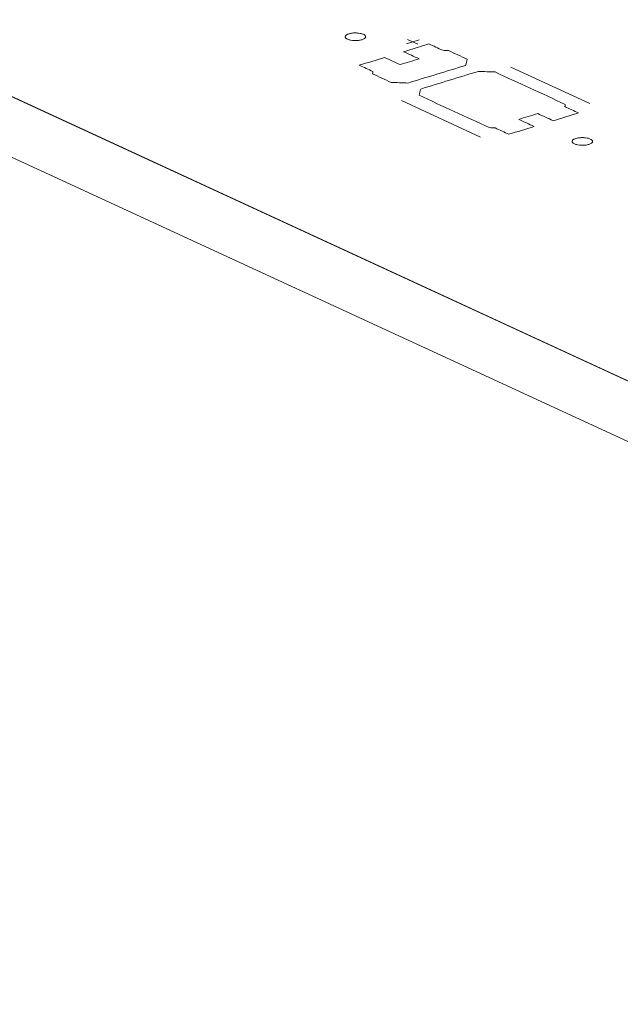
# Model space of a CAD drawing. Header units: inches. Extents: x -30 to 641, y 180 to 601.
# Tile 40 of 234: x 224 to 239, y 276 to 301. Entities that reach past the tile are written whole.
import ezdxf

# ---------------------------------------------------------------- set-up
doc = ezdxf.new("R2010")
doc.units = ezdxf.units.IN
doc.header["$MEASUREMENT"] = 0
doc.layers.add('1', color=7, linetype='Continuous')

# ---------------------------------------------------------------- blocks, each defined once
blk = doc.blocks.new('block 2919')
at = {"layer": '1', "color": 155, "lineweight": 18, "true_color": 0x4c7299}
blk.add_lwpolyline([(268.82, 277.947), (192.931, 312.954)], dxfattribs=at)
blk = doc.blocks.new('block 3844')
at = {"layer": '1', "color": 155, "lineweight": 18, "true_color": 0x4c7299}
blk.add_lwpolyline([(268.82, 276.464), (192.931, 311.471)], dxfattribs=at)
blk = doc.blocks.new('block 4690')
at = {"layer": '1', "color": 18, "lineweight": 13, "true_color": 0x4c0000}
blk.add_lwpolyline([(268.82, 277.947), (192.931, 312.954)], dxfattribs=at)
blk = doc.blocks.new('block 4692')
at = {"layer": '1', "color": 18, "lineweight": 13, "true_color": 0x4c0000}
blk.add_lwpolyline([(268.82, 277.947), (192.931, 312.954)], dxfattribs=at)
blk = doc.blocks.new('block 4762')
at = {"layer": '1', "color": 252, "lineweight": 13, "true_color": 0x848484}
blk.add_lwpolyline([(235.355, 297.687), (233.423, 298.578)], dxfattribs=at)
blk = doc.blocks.new('block 4913')
at = {"layer": '1', "color": 252, "lineweight": 13, "true_color": 0x848484}
blk.add_lwpolyline([(238.033, 298.505), (236.102, 299.396)], dxfattribs=at)
blk = doc.blocks.new('block 4914')
at = {"layer": '1', "color": 252, "lineweight": 13, "true_color": 0x848484}
blk.add_lwpolyline([(233.573, 300.076), (233.826, 299.959)], dxfattribs=at)
blk = doc.blocks.new('block 4915')
at = {"layer": '1', "color": 252, "lineweight": 13, "true_color": 0x848484}
blk.add_lwpolyline([(233.544, 299.97), (233.854, 300.065)], dxfattribs=at)
blk = doc.blocks.new('block 5075')
at = {"layer": '1', "color": 252, "lineweight": 13, "true_color": 0x848484}
blk.add_lwpolyline([(235.355, 297.687), (233.423, 298.578)], dxfattribs=at)
blk = doc.blocks.new('block 5076')
at = {"layer": '1', "color": 252, "lineweight": 13, "true_color": 0x848484}
blk.add_lwpolyline([(233.544, 299.97), (233.854, 300.065)], dxfattribs=at)
blk = doc.blocks.new('block 5077')
at = {"layer": '1', "color": 252, "lineweight": 13, "true_color": 0x848484}
blk.add_lwpolyline([(233.573, 300.076), (233.826, 299.959)], dxfattribs=at)
blk = doc.blocks.new('block 5078')
at = {"layer": '1', "color": 252, "lineweight": 13, "true_color": 0x848484}
blk.add_lwpolyline([(238.033, 298.505), (236.102, 299.396)], dxfattribs=at)
blk = doc.blocks.new('block 8458')
at = {"layer": '1', "color": 18, "lineweight": 13, "true_color": 0x4c0000}
blk.add_lwpolyline([(268.82, 277.947), (221.599, 299.729), (197.988, 310.621), (195.037, 311.982), (193.561, 312.663)], dxfattribs=at)
blk = doc.blocks.new('block 8657')
at = {"layer": '1', "color": 252, "lineweight": 13, "true_color": 0x848484}
blk.add_lwpolyline([(232.138, 300.213), (232.157, 300.218), (232.178, 300.223), (232.2, 300.227), (232.224, 300.23), (232.248, 300.233), (232.273, 300.234), (232.323, 300.234), (232.347, 300.232), (232.37, 300.23), (232.414, 300.223), (232.435, 300.218), (232.455, 300.213), (232.473, 300.207), (232.49, 300.2), (232.505, 300.192), (232.518, 300.184), (232.528, 300.176), (232.536, 300.167), (232.542, 300.158), (232.545, 300.149), (232.546, 300.14), (232.545, 300.131), (232.541, 300.122), (232.535, 300.113), (232.527, 300.104), (232.516, 300.096), (232.503, 300.088), (232.488, 300.08), (232.472, 300.074), (232.454, 300.068), (232.435, 300.062), (232.414, 300.058), (232.392, 300.054), (232.369, 300.051), (232.344, 300.048), (232.319, 300.047), (232.27, 300.047), (232.245, 300.048), (232.222, 300.051), (232.178, 300.058), (232.157, 300.062), (232.138, 300.068), (232.119, 300.074), (232.102, 300.081), (232.087, 300.089), (232.075, 300.097), (232.064, 300.105), (232.056, 300.114), (232.051, 300.123), (232.047, 300.131), (232.046, 300.14), (232.047, 300.15), (232.051, 300.159), (232.057, 300.168), (232.066, 300.177), (232.076, 300.185), (232.089, 300.193), (232.104, 300.201), (232.121, 300.207), (232.138, 300.213)], dxfattribs=at)
blk = doc.blocks.new('block 8658')
at = {"layer": '1', "color": 252, "lineweight": 13, "true_color": 0x848484}
blk.add_lwpolyline([(237.693, 297.651), (237.712, 297.656), (237.733, 297.661), (237.755, 297.665), (237.779, 297.668), (237.803, 297.67), (237.828, 297.672), (237.878, 297.671), (237.902, 297.67), (237.925, 297.668), (237.969, 297.661), (237.99, 297.656), (238.01, 297.651), (238.028, 297.644), (238.045, 297.637), (238.06, 297.63), (238.072, 297.622), (238.083, 297.613), (238.091, 297.605), (238.097, 297.596), (238.1, 297.587), (238.101, 297.578), (238.1, 297.569), (238.096, 297.56), (238.09, 297.551), (238.082, 297.542), (238.071, 297.533), (238.058, 297.525), (238.043, 297.518), (238.026, 297.511), (238.009, 297.505), (237.99, 297.5), (237.969, 297.495), (237.947, 297.491), (237.923, 297.488), (237.899, 297.486), (237.874, 297.485), (237.824, 297.485), (237.8, 297.486), (237.777, 297.488), (237.733, 297.495), (237.712, 297.5), (237.692, 297.505), (237.674, 297.512), (237.657, 297.519), (237.642, 297.526), (237.629, 297.534), (237.619, 297.543), (237.611, 297.551), (237.605, 297.56), (237.602, 297.569), (237.601, 297.578), (237.602, 297.587), (237.606, 297.596), (237.612, 297.606), (237.62, 297.614), (237.631, 297.623), (237.644, 297.631), (237.659, 297.638), (237.675, 297.645), (237.693, 297.651)], dxfattribs=at)
blk = doc.blocks.new('block 8659')
at = {"layer": '1', "color": 252, "lineweight": 13, "true_color": 0x848484}
blk.add_open_spline([(237.137, 298.086), (237.344, 298.149), (237.55, 298.212), (237.757, 298.275), (237.646, 298.327), (237.534, 298.378), (237.423, 298.43), (237.426, 298.448), (237.429, 298.466), (237.433, 298.485), (236.86, 298.749), (236.287, 299.013), (235.714, 299.278), (235.578, 299.283), (235.443, 299.288), (235.308, 299.294), (234.836, 299.15), (234.364, 299.006), (233.893, 298.861), (233.879, 298.811), (233.866, 298.76), (233.852, 298.709), (234.425, 298.445), (234.998, 298.18), (235.571, 297.916), (235.619, 297.914), (235.668, 297.911), (235.716, 297.909), (235.828, 297.857), (235.939, 297.806), (236.051, 297.754), (236.258, 297.817), (236.465, 297.881), (236.671, 297.944), (236.545, 298.002), (236.419, 298.06), (236.293, 298.118), (236.448, 298.166), (236.603, 298.213), (236.758, 298.261), (236.884, 298.202), (237.011, 298.144), (237.137, 298.086)], degree=3, knots=[0, 0, 0, 0, 1, 1, 1, 2, 2, 2, 3, 3, 3, 4, 4, 4, 5, 5, 5, 6, 6, 6, 7, 7, 7, 8, 8, 8, 9, 9, 9, 10, 10, 10, 11, 11, 11, 12, 12, 12, 13, 13, 13, 14, 14, 14, 14], dxfattribs=at)
blk = doc.blocks.new('block 8660')
at = {"layer": '1', "color": 252, "lineweight": 13, "true_color": 0x848484}
blk.add_open_spline([(237.137, 298.086), (237.344, 298.149), (237.55, 298.212), (237.757, 298.275), (237.646, 298.327), (237.534, 298.378), (237.423, 298.43), (237.426, 298.448), (237.429, 298.466), (237.433, 298.485), (236.86, 298.749), (236.287, 299.013), (235.714, 299.278), (235.578, 299.283), (235.443, 299.288), (235.308, 299.294), (234.836, 299.15), (234.364, 299.006), (233.893, 298.861), (233.879, 298.811), (233.866, 298.76), (233.852, 298.709), (234.425, 298.445), (234.998, 298.18), (235.571, 297.916), (235.619, 297.914), (235.668, 297.911), (235.716, 297.909), (235.828, 297.857), (235.939, 297.806), (236.051, 297.754), (236.258, 297.817), (236.465, 297.881), (236.671, 297.944), (236.545, 298.002), (236.419, 298.06), (236.293, 298.118), (236.448, 298.166), (236.603, 298.213), (236.758, 298.261), (236.884, 298.202), (237.011, 298.144), (237.137, 298.086)], degree=3, knots=[0, 0, 0, 0, 1, 1, 1, 2, 2, 2, 3, 3, 3, 4, 4, 4, 5, 5, 5, 6, 6, 6, 7, 7, 7, 8, 8, 8, 9, 9, 9, 10, 10, 10, 11, 11, 11, 12, 12, 12, 13, 13, 13, 14, 14, 14, 14], dxfattribs=at)
blk = doc.blocks.new('block 8661')
at = {"layer": '1', "color": 252, "lineweight": 13, "true_color": 0x848484}
blk.add_open_spline([(235.032, 299.592), (235.019, 299.541), (235.006, 299.49), (234.992, 299.439), (234.52, 299.295), (234.049, 299.151), (233.577, 299.007), (233.442, 299.012), (233.306, 299.018), (233.171, 299.023), (233.019, 299.093), (232.867, 299.163), (232.715, 299.234), (232.718, 299.252), (232.721, 299.27), (232.725, 299.289), (232.613, 299.34), (232.501, 299.391), (232.39, 299.443), (232.597, 299.506), (232.804, 299.569), (233.01, 299.633), (233.137, 299.574), (233.263, 299.516), (233.389, 299.458), (233.544, 299.505), (233.699, 299.553), (233.854, 299.6), (233.728, 299.658), (233.602, 299.716), (233.476, 299.775), (233.683, 299.838), (233.889, 299.901), (234.096, 299.964), (234.208, 299.913), (234.319, 299.861), (234.431, 299.81), (234.479, 299.807), (234.528, 299.805), (234.576, 299.802), (234.728, 299.732), (234.88, 299.662), (235.032, 299.592)], degree=3, knots=[0, 0, 0, 0, 1, 1, 1, 2, 2, 2, 3, 3, 3, 4, 4, 4, 5, 5, 5, 6, 6, 6, 7, 7, 7, 8, 8, 8, 9, 9, 9, 10, 10, 10, 11, 11, 11, 12, 12, 12, 13, 13, 13, 14, 14, 14, 14], dxfattribs=at)
blk = doc.blocks.new('block 8662')
at = {"layer": '1', "color": 252, "lineweight": 13, "true_color": 0x848484}
blk.add_open_spline([(235.032, 299.592), (235.019, 299.541), (235.006, 299.49), (234.992, 299.439), (234.52, 299.295), (234.049, 299.151), (233.577, 299.007), (233.442, 299.012), (233.306, 299.018), (233.171, 299.023), (233.019, 299.093), (232.867, 299.163), (232.715, 299.234), (232.718, 299.252), (232.721, 299.27), (232.725, 299.289), (232.613, 299.34), (232.501, 299.391), (232.39, 299.443), (232.597, 299.506), (232.804, 299.569), (233.01, 299.633), (233.137, 299.574), (233.263, 299.516), (233.389, 299.458), (233.544, 299.505), (233.699, 299.553), (233.854, 299.6), (233.728, 299.658), (233.602, 299.716), (233.476, 299.775), (233.683, 299.838), (233.889, 299.901), (234.096, 299.964), (234.208, 299.913), (234.319, 299.861), (234.431, 299.81), (234.479, 299.807), (234.528, 299.805), (234.576, 299.802), (234.728, 299.732), (234.88, 299.662), (235.032, 299.592)], degree=3, knots=[0, 0, 0, 0, 1, 1, 1, 2, 2, 2, 3, 3, 3, 4, 4, 4, 5, 5, 5, 6, 6, 6, 7, 7, 7, 8, 8, 8, 9, 9, 9, 10, 10, 10, 11, 11, 11, 12, 12, 12, 13, 13, 13, 14, 14, 14, 14], dxfattribs=at)
blk = doc.blocks.new('block 9180')
at = {"layer": '1', "color": 252, "lineweight": 13, "true_color": 0x848484}
blk.add_open_spline([(237.137, 298.086), (237.344, 298.149), (237.55, 298.212), (237.757, 298.275), (237.646, 298.327), (237.534, 298.378), (237.423, 298.43), (237.426, 298.448), (237.429, 298.466), (237.433, 298.485), (236.86, 298.749), (236.287, 299.013), (235.714, 299.278), (235.578, 299.283), (235.443, 299.288), (235.308, 299.294), (234.836, 299.15), (234.364, 299.006), (233.893, 298.861), (233.879, 298.811), (233.866, 298.76), (233.852, 298.709), (234.425, 298.445), (234.998, 298.18), (235.571, 297.916), (235.619, 297.914), (235.668, 297.911), (235.716, 297.909), (235.828, 297.857), (235.939, 297.806), (236.051, 297.754), (236.258, 297.817), (236.465, 297.881), (236.671, 297.944), (236.545, 298.002), (236.419, 298.06), (236.293, 298.118), (236.448, 298.166), (236.603, 298.213), (236.758, 298.261), (236.884, 298.202), (237.011, 298.144), (237.137, 298.086)], degree=3, knots=[0, 0, 0, 0, 1, 1, 1, 2, 2, 2, 3, 3, 3, 4, 4, 4, 5, 5, 5, 6, 6, 6, 7, 7, 7, 8, 8, 8, 9, 9, 9, 10, 10, 10, 11, 11, 11, 12, 12, 12, 13, 13, 13, 14, 14, 14, 14], dxfattribs=at)
blk = doc.blocks.new('block 9181')
at = {"layer": '1', "color": 252, "lineweight": 13, "true_color": 0x848484}
blk.add_open_spline([(237.137, 298.086), (237.344, 298.149), (237.55, 298.212), (237.757, 298.275), (237.646, 298.327), (237.534, 298.378), (237.423, 298.43), (237.426, 298.448), (237.429, 298.466), (237.433, 298.485), (236.86, 298.749), (236.287, 299.013), (235.714, 299.278), (235.578, 299.283), (235.443, 299.288), (235.308, 299.294), (234.836, 299.15), (234.364, 299.006), (233.893, 298.861), (233.879, 298.811), (233.866, 298.76), (233.852, 298.709), (234.425, 298.445), (234.998, 298.18), (235.571, 297.916), (235.619, 297.914), (235.668, 297.911), (235.716, 297.909), (235.828, 297.857), (235.939, 297.806), (236.051, 297.754), (236.258, 297.817), (236.465, 297.881), (236.671, 297.944), (236.545, 298.002), (236.419, 298.06), (236.293, 298.118), (236.448, 298.166), (236.603, 298.213), (236.758, 298.261), (236.884, 298.202), (237.011, 298.144), (237.137, 298.086)], degree=3, knots=[0, 0, 0, 0, 1, 1, 1, 2, 2, 2, 3, 3, 3, 4, 4, 4, 5, 5, 5, 6, 6, 6, 7, 7, 7, 8, 8, 8, 9, 9, 9, 10, 10, 10, 11, 11, 11, 12, 12, 12, 13, 13, 13, 14, 14, 14, 14], dxfattribs=at)
blk = doc.blocks.new('block 9182')
at = {"layer": '1', "color": 252, "lineweight": 13, "true_color": 0x848484}
blk.add_open_spline([(235.032, 299.592), (235.019, 299.541), (235.006, 299.49), (234.992, 299.439), (234.52, 299.295), (234.049, 299.151), (233.577, 299.007), (233.442, 299.012), (233.306, 299.018), (233.171, 299.023), (233.019, 299.093), (232.867, 299.163), (232.715, 299.234), (232.718, 299.252), (232.721, 299.27), (232.725, 299.289), (232.613, 299.34), (232.501, 299.391), (232.39, 299.443), (232.597, 299.506), (232.804, 299.569), (233.01, 299.633), (233.137, 299.574), (233.263, 299.516), (233.389, 299.458), (233.544, 299.505), (233.699, 299.553), (233.854, 299.6), (233.728, 299.658), (233.602, 299.716), (233.476, 299.775), (233.683, 299.838), (233.889, 299.901), (234.096, 299.964), (234.208, 299.913), (234.319, 299.861), (234.431, 299.81), (234.479, 299.807), (234.528, 299.805), (234.576, 299.802), (234.728, 299.732), (234.88, 299.662), (235.032, 299.592)], degree=3, knots=[0, 0, 0, 0, 1, 1, 1, 2, 2, 2, 3, 3, 3, 4, 4, 4, 5, 5, 5, 6, 6, 6, 7, 7, 7, 8, 8, 8, 9, 9, 9, 10, 10, 10, 11, 11, 11, 12, 12, 12, 13, 13, 13, 14, 14, 14, 14], dxfattribs=at)
blk = doc.blocks.new('block 9183')
at = {"layer": '1', "color": 252, "lineweight": 13, "true_color": 0x848484}
blk.add_lwpolyline([(237.693, 297.651), (237.712, 297.656), (237.733, 297.661), (237.755, 297.665), (237.779, 297.668), (237.803, 297.67), (237.828, 297.672), (237.878, 297.671), (237.902, 297.67), (237.925, 297.668), (237.969, 297.661), (237.99, 297.656), (238.01, 297.651), (238.028, 297.644), (238.045, 297.637), (238.06, 297.63), (238.072, 297.622), (238.083, 297.613), (238.091, 297.605), (238.097, 297.596), (238.1, 297.587), (238.101, 297.578), (238.1, 297.569), (238.096, 297.56), (238.09, 297.551), (238.082, 297.542), (238.071, 297.533), (238.058, 297.525), (238.043, 297.518), (238.026, 297.511), (238.009, 297.505), (237.99, 297.5), (237.969, 297.495), (237.947, 297.491), (237.923, 297.488), (237.899, 297.486), (237.874, 297.485), (237.824, 297.485), (237.8, 297.486), (237.777, 297.488), (237.733, 297.495), (237.712, 297.5), (237.692, 297.505), (237.674, 297.512), (237.657, 297.519), (237.642, 297.526), (237.629, 297.534), (237.619, 297.543), (237.611, 297.551), (237.605, 297.56), (237.602, 297.569), (237.601, 297.578), (237.602, 297.587), (237.606, 297.596), (237.612, 297.606), (237.62, 297.614), (237.631, 297.623), (237.644, 297.631), (237.659, 297.638), (237.675, 297.645), (237.693, 297.651)], dxfattribs=at)
blk = doc.blocks.new('block 9184')
at = {"layer": '1', "color": 252, "lineweight": 13, "true_color": 0x848484}
blk.add_lwpolyline([(232.138, 300.213), (232.157, 300.218), (232.178, 300.223), (232.2, 300.227), (232.224, 300.23), (232.248, 300.233), (232.273, 300.234), (232.323, 300.234), (232.347, 300.232), (232.37, 300.23), (232.414, 300.223), (232.435, 300.218), (232.455, 300.213), (232.473, 300.207), (232.49, 300.2), (232.505, 300.192), (232.518, 300.184), (232.528, 300.176), (232.536, 300.167), (232.542, 300.158), (232.545, 300.149), (232.546, 300.14), (232.545, 300.131), (232.541, 300.122), (232.535, 300.113), (232.527, 300.104), (232.516, 300.096), (232.503, 300.088), (232.488, 300.08), (232.472, 300.074), (232.454, 300.068), (232.435, 300.062), (232.414, 300.058), (232.392, 300.054), (232.369, 300.051), (232.344, 300.048), (232.319, 300.047), (232.27, 300.047), (232.245, 300.048), (232.222, 300.051), (232.178, 300.058), (232.157, 300.062), (232.138, 300.068), (232.119, 300.074), (232.102, 300.081), (232.087, 300.089), (232.075, 300.097), (232.064, 300.105), (232.056, 300.114), (232.051, 300.123), (232.047, 300.131), (232.046, 300.14), (232.047, 300.15), (232.051, 300.159), (232.057, 300.168), (232.066, 300.177), (232.076, 300.185), (232.089, 300.193), (232.104, 300.201), (232.121, 300.207), (232.138, 300.213)], dxfattribs=at)
blk = doc.blocks.new('block 9185')
at = {"layer": '1', "color": 252, "lineweight": 13, "true_color": 0x848484}
blk.add_open_spline([(235.032, 299.592), (235.019, 299.541), (235.006, 299.49), (234.992, 299.439), (234.52, 299.295), (234.049, 299.151), (233.577, 299.007), (233.442, 299.012), (233.306, 299.018), (233.171, 299.023), (233.019, 299.093), (232.867, 299.163), (232.715, 299.234), (232.718, 299.252), (232.721, 299.27), (232.725, 299.289), (232.613, 299.34), (232.501, 299.391), (232.39, 299.443), (232.597, 299.506), (232.804, 299.569), (233.01, 299.633), (233.137, 299.574), (233.263, 299.516), (233.389, 299.458), (233.544, 299.505), (233.699, 299.553), (233.854, 299.6), (233.728, 299.658), (233.602, 299.716), (233.476, 299.775), (233.683, 299.838), (233.889, 299.901), (234.096, 299.964), (234.208, 299.913), (234.319, 299.861), (234.431, 299.81), (234.479, 299.807), (234.528, 299.805), (234.576, 299.802), (234.728, 299.732), (234.88, 299.662), (235.032, 299.592)], degree=3, knots=[0, 0, 0, 0, 1, 1, 1, 2, 2, 2, 3, 3, 3, 4, 4, 4, 5, 5, 5, 6, 6, 6, 7, 7, 7, 8, 8, 8, 9, 9, 9, 10, 10, 10, 11, 11, 11, 12, 12, 12, 13, 13, 13, 14, 14, 14, 14], dxfattribs=at)

msp = doc.modelspace()

# ---------------------------------------------------------------- block references
at = {"layer": '1'}
for name in ['block 8458', 'block 2919', 'block 4690', 'block 4692', 'block 3844', 'block 8657', 'block 9184', 'block 4915', 'block 5076', 'block 4914', 'block 5077', 'block 8661', 'block 8662', 'block 9182', 'block 9185', 'block 8659', 'block 8660', 'block 9180', 'block 9181', 'block 4913', 'block 5078', 'block 4762', 'block 5075', 'block 8658', 'block 9183']:
    msp.add_blockref(name, (0, 0), dxfattribs=at)

doc.saveas('drawing.dxf')
